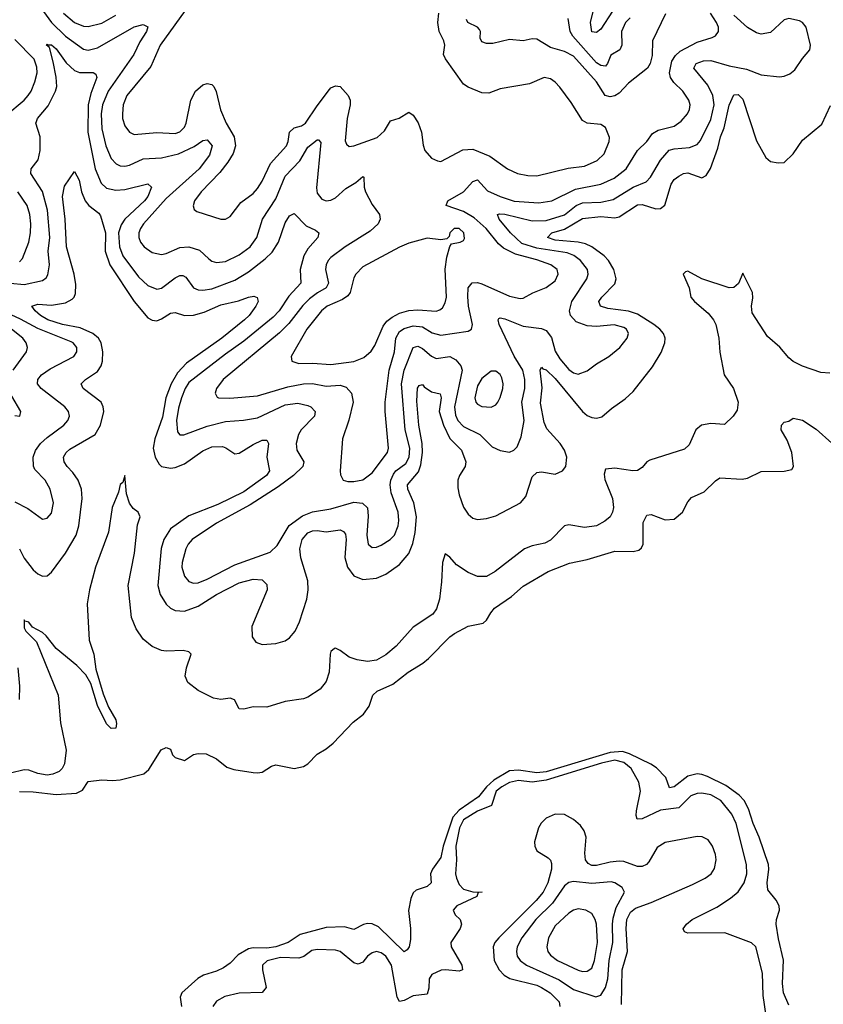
# Model space of a CAD drawing. Header units: inches. Extents: x 1843162 to 1959474, y 907081 to 1016326.
# Tile 114 of 256: x 1851271 to 1854781, y 980639 to 984942. Entities that reach past the tile are written whole.
import ezdxf

# ---------------------------------------------------------------- set-up
doc = ezdxf.new("R2010")
doc.units = ezdxf.units.IN
doc.header["$MEASUREMENT"] = 0
doc.layers.add('B8958', color=7, linetype='Continuous')

msp = doc.modelspace()

# ---------------------------------------------------------------- linework, layer by layer
at = {"layer": 'B8958', "color": 5}
for points, elevation in [([(1851308.8, 985068.8), (1851409.6, 984929.6), (1851470, 984869.3), (1851550, 984812.6), (1851570, 984808.8), (1851610, 984819.4), (1851770.2, 984910.2), (1851810, 984920.7), (1851830, 984910.5), (1851824.5, 984890), (1851795.5, 984844.5), (1851769.6, 984790), (1851656.9, 984630), (1851631.9, 984570), (1851626.2, 984530), (1851630, 984465.5), (1851646.9, 984390), (1851670, 984335.2), (1851692.3, 984312.3), (1851710, 984303.9), (1851730, 984302.3), (1851750, 984306.3), (1851810, 984334.3), (1851890, 984338.9), (1851963.8, 984356.2), (1852032.8, 984387.2), (1852070, 984413.4), (1852090, 984416.5), (1852110.9, 984390), (1852099.2, 984350), (1852054.7, 984290), (1851910, 984159.9), (1851811.5, 984050), (1851798.8, 984030), (1851791.6, 984010), (1851791, 983990), (1851799, 983970), (1851814.7, 983950), (1851850, 983925), (1851890, 983915.5), (1851910, 983919.8), (1851970, 983946.7), (1852010, 983949.6), (1852055.5, 983935.5), (1852096.3, 983896.3), (1852110, 983887), (1852130, 983881.5), (1852170, 983884.6), (1852230, 983914.2), (1852276.8, 983950), (1852306.4, 983990), (1852332, 984070), (1852390, 984159.3), (1852430, 984257.9), (1852494.7, 984325.3), (1852530, 984385.4), (1852570, 984417.2), (1852576.4, 984416.4), (1852585.5, 984405.5), (1852567, 984207), (1852570, 984184.4), (1852590, 984157.6), (1852610, 984151.1), (1852630, 984153.8), (1852650, 984164.1), (1852695.9, 984204.1), (1852738.9, 984230), (1852770, 984257), (1852774.5, 984254.5), (1852775.8, 984210), (1852781.4, 984190), (1852810, 984134.6), (1852842.8, 984090), (1852846, 984070), (1852836.9, 984050), (1852801.9, 984018.1), (1852693, 983950), (1852630, 983902.5), (1852618, 983890), (1852608.8, 983870), (1852606.5, 983850), (1852620.3, 983790), (1852609.5, 983770), (1852571.1, 983748.9), (1852537.2, 983722.8), (1852507.1, 983692.9), (1852445.7, 983614.3), (1852405.9, 983574.1), (1852159.8, 983370), (1852130.2, 983330), (1852124.9, 983310), (1852132.9, 983292.9), (1852138.8, 983290), (1852188.2, 983288.2), (1852310, 983298.4), (1852442.3, 983337.7), (1852510, 983350.9), (1852550, 983351.8), (1852610, 983340.9), (1852670, 983344.3), (1852696.2, 983336.2), (1852719.8, 983310), (1852727.3, 983270), (1852708.6, 983191.4), (1852680.8, 983110), (1852670.3, 982970.3), (1852672.8, 982952.8), (1852684.4, 982930), (1852703.5, 982923.5), (1852730, 982923.2), (1852770, 982931), (1852810, 982961.6), (1852876.8, 983050), (1852882.3, 983070), (1852866.8, 983230), (1852867.3, 983270), (1852884.2, 983410), (1852908.1, 983490), (1852913.7, 983550), (1852930, 983578.8), (1852950, 983592.9), (1852990, 983604.2), (1853030, 983599.5), (1853073.1, 983573.1), (1853110, 983562.8), (1853230, 983580.8), (1853244.2, 983590), (1853248.8, 983610), (1853231.7, 983690), (1853227.8, 983732.2), (1853230.4, 983769.6), (1853247.5, 983792.5), (1853270, 983793.4), (1853290, 983787.8), (1853410, 983733.5), (1853456.4, 983723.6), (1853470, 983725.2), (1853511.8, 983748.2), (1853570, 983771.1), (1853610, 983801.2), (1853623.7, 983830), (1853619, 983850), (1853590.9, 983870), (1853530, 983892.6), (1853436.7, 983916.7), (1853383.9, 983943.9), (1853362.2, 983962.2), (1853308.9, 984030), (1853255.9, 984075.9), (1853210, 984103.1), (1853133, 984130), (1853141.5, 984150), (1853210, 984189.6), (1853250, 984234.6), (1853270, 984242.7), (1853314.4, 984194.4), (1853370, 984168.6), (1853430.8, 984149.2), (1853538.4, 984141.6), (1853595.4, 984150), (1853698.6, 984201.4), (1853810, 984222.8), (1853868.1, 984250), (1853920.2, 984290), (1853969.9, 984370.1), (1854010, 984409.3), (1854035.3, 984444.7), (1854060.5, 984459.5), (1854130, 984477), (1854161, 984499), (1854188.2, 984530), (1854197.3, 984550), (1854199.5, 984570), (1854194, 984590), (1854168.3, 984630), (1854127.6, 984667.6), (1854113.6, 984690), (1854109.9, 984710.1), (1854119.5, 984760.5), (1854134.9, 984785.1), (1854156.3, 984803.7), (1854230, 984844), (1854296.4, 984863.6), (1854310, 984871.5), (1854324.1, 984890), (1854323, 984910), (1854314.8, 984930), (1854288.6, 984970)], 560), ([(1851462.7, 984970), (1851510, 984929.6), (1851550, 984913.3), (1851570, 984912), (1851630, 984927.1), (1851690, 984961.3)], 580), ([(1852012.3, 985007.7), (1851883.9, 984830), (1851843.2, 984736.8), (1851738.8, 984610), (1851723, 984570), (1851719.1, 984530), (1851719.8, 984510), (1851730, 984477.6), (1851750.8, 984450.8), (1851770, 984440.6), (1851870, 984449.5), (1851950, 984444.5), (1851970, 984451.8), (1851990, 984471.6), (1851997.9, 984490), (1852017.8, 984590), (1852038.1, 984630), (1852070, 984657.6), (1852090, 984663.5), (1852110, 984659.1), (1852119.1, 984650), (1852128.4, 984628.4), (1852147.9, 984547.9), (1852173.2, 984490), (1852207.8, 984430), (1852212.8, 984390), (1852203.2, 984356.8), (1852180.6, 984319.4), (1852145.1, 984274.9), (1852064.1, 984190), (1852034.9, 984150), (1852028, 984128), (1852033.1, 984113.1), (1852044.1, 984104.1), (1852150, 984070.3), (1852170, 984070.3), (1852190, 984081.3), (1852237.3, 984142.7), (1852290, 984182.6), (1852310, 984204.7), (1852330, 984236), (1852366.3, 984313.7), (1852436.2, 984390), (1852444.1, 984410), (1852450, 984451.1), (1852470, 984468.9), (1852502, 984478), (1852519.9, 984490), (1852570, 984566), (1852623.7, 984636.3), (1852630, 984643.9), (1852650, 984652.6), (1852671.1, 984650), (1852705.8, 984610), (1852713.9, 984590), (1852715, 984570), (1852701.5, 984510), (1852692.3, 984412.3), (1852698.2, 984398.2), (1852710, 984387.9), (1852730, 984390.2), (1852832.2, 984427.7), (1852864.4, 984455.6), (1852890, 984500.4), (1852928.5, 984511.5), (1852970, 984537.6), (1852990, 984524.9), (1853011.4, 984491.4), (1853025.4, 984450), (1853033, 984393), (1853040.7, 984370), (1853070, 984336.5), (1853095.3, 984324.7), (1853110, 984321.6), (1853206.4, 984373.6), (1853250, 984376.1), (1853325.1, 984345.1), (1853402, 984290), (1853444.9, 984270), (1853490, 984260.9), (1853530, 984259.5), (1853666.8, 984293.2), (1853738.3, 984301.7), (1853794, 984326), (1853824.2, 984355.8), (1853846.3, 984410), (1853847.7, 984427.7), (1853830.5, 984470.5), (1853810, 984483.7), (1853750, 984489.8), (1853730, 984502), (1853680, 984580), (1853630, 984647.3), (1853610, 984669.6), (1853590, 984683.6), (1853562, 984690), (1853498, 984662), (1853370, 984639.1), (1853319.7, 984620.3), (1853290, 984622.7), (1853230, 984647.4), (1853210, 984660.4), (1853130.5, 984770.5), (1853121.6, 984790), (1853127.4, 984830), (1853123.4, 984850), (1853103.8, 984890), (1853096.8, 984930), (1853101.5, 984970)], 580), ([(1854091.9, 984968.1), (1854034.6, 984850), (1854034.2, 984785.8), (1854024.7, 984750), (1854013.6, 984730), (1853930, 984664.6), (1853890, 984620.8), (1853870, 984608.7), (1853850, 984604.9), (1853828.2, 984610), (1853790, 984670.4), (1853690, 984782.6), (1853650, 984803.6), (1853590, 984819.9), (1853530, 984857.2), (1853510, 984858.5), (1853470, 984849.9), (1853410, 984855), (1853337.4, 984837.4), (1853310, 984838.4), (1853290, 984845.3), (1853281.7, 984861.7), (1853283.5, 984890), (1853279.3, 984899.3), (1853271.3, 984910), (1853228.6, 984930), (1853222.1, 984942.1)], 560), ([(1853860.5, 984979.5), (1853810, 984900.2), (1853790, 984886.3), (1853770, 984888.6), (1853764.3, 984930), (1853778.2, 984990)], 520), ([(1851170, 983796.1), (1851290, 983785.2), (1851370, 983802.6), (1851386.4, 983813.6), (1851393.6, 983826.4), (1851400.2, 983870), (1851395.3, 983930), (1851402.9, 983990), (1851392.7, 984110), (1851370, 984191.8), (1851319.5, 984270), (1851320.7, 984290), (1851351, 984329), (1851359.9, 984370), (1851359.4, 984430), (1851341.6, 984490), (1851343.4, 984496.6), (1851347.8, 984510), (1851395.1, 984564.9), (1851427.3, 984630), (1851432.5, 984650), (1851430.4, 984690.4), (1851417.3, 984757.3), (1851400.2, 984820.2), (1851388.4, 984830), (1851390, 984836), (1851391.9, 984831.9), (1851410, 984832.6), (1851430, 984814.8), (1851474, 984754), (1851510, 984720.5), (1851531.7, 984711.7), (1851591.4, 984711.4), (1851603.7, 984703.7), (1851608.3, 984690), (1851581.2, 984618.8), (1851570.3, 984570), (1851567.6, 984450), (1851600.7, 984290), (1851627.2, 984227.2), (1851650, 984206), (1851690, 984196.5), (1851730, 984199.9), (1851830, 984224.9), (1851846, 984210), (1851831.1, 984170), (1851816, 984150), (1851729.7, 984070), (1851714, 984046), (1851702.8, 984010), (1851707.2, 983950), (1851721.8, 983910), (1851790, 983818.4), (1851830, 983780.8), (1851870, 983764.5), (1851890, 983768.9), (1851950, 983814), (1851970, 983824.2), (1851983.5, 983823.5), (1851996.4, 983816.4), (1852030.6, 983770.6), (1852050, 983760.8), (1852070, 983759.3), (1852110, 983766), (1852210, 983803.7), (1852270, 983839.4), (1852343.5, 983896.5), (1852374.1, 983925.9), (1852401.6, 983970), (1852430, 984054.6), (1852450, 984084.6), (1852470, 984095.3), (1852521.6, 984041.6), (1852562.3, 984022.3), (1852578, 984010), (1852573.2, 983990), (1852530, 983940.2), (1852512.2, 983910), (1852495.2, 983850), (1852498.3, 983790), (1852446.4, 983733.6), (1852403.9, 983670), (1852378.5, 983641.5), (1852250, 983537), (1852170, 983480.9), (1852010, 983356.2), (1851993.6, 983330), (1851978.2, 983290), (1851964.4, 983244.4), (1851955.6, 983190), (1851960.5, 983140.5), (1851970, 983127.4), (1851987.1, 983127.1), (1852090, 983165.4), (1852170, 983186.6), (1852248.5, 983191.5), (1852310, 983202.6), (1852430, 983259.5), (1852485.8, 983265.8), (1852530, 983255.3), (1852542, 983250), (1852561.5, 983230), (1852558, 983210), (1852500.1, 983150), (1852487.9, 983130), (1852477.8, 983090), (1852481.4, 983061.4), (1852512.1, 983010), (1852507.6, 982990), (1852466.6, 982950), (1852399.9, 982900.1), (1852278, 982822), (1852130, 982741.1), (1852023.5, 982670), (1852006.1, 982650), (1851996.2, 982630), (1851980.5, 982570), (1851979.5, 982550), (1851990.2, 982510), (1852010, 982486.9), (1852030, 982479.3), (1852050, 982480.8), (1852090, 982497.1), (1852210, 982559.9), (1852364.3, 982615.7), (1852395.9, 982644.1), (1852448, 982732), (1852506.1, 982773.9), (1852550, 982791.8), (1852630, 982803.8), (1852730, 982833.5), (1852768.5, 982828.5), (1852789.5, 982809.5), (1852792.3, 982772.3), (1852786.9, 982690), (1852792.9, 982650), (1852810, 982634.9), (1852830, 982637.1), (1852850, 982645.9), (1852888.7, 982670), (1852908.2, 982690), (1852924, 982730), (1852927, 982753), (1852923.7, 982790), (1852894.1, 982874.1), (1852888.5, 982910), (1852891.5, 982930), (1852903.5, 982956.5), (1852914.4, 982970), (1852957, 983003), (1852972.2, 983030), (1852974.5, 983070), (1852954.8, 983150), (1852939.3, 983350), (1852949.6, 983410), (1852990, 983510.1), (1853010, 983515), (1853030, 983504.7), (1853070, 983471.3), (1853090, 983461.7), (1853150, 983469.5), (1853176.2, 983456.2), (1853197.6, 983430), (1853203.3, 983410), (1853169.7, 983250), (1853174.1, 983214.1), (1853184.6, 983190), (1853210, 983163.9), (1853280.2, 983130), (1853335.3, 983075.3), (1853370, 983059.6), (1853410, 983052.4), (1853430, 983060.5), (1853444.2, 983075.8), (1853460.8, 983119.2), (1853474.9, 983190), (1853464.7, 983270), (1853476.7, 983330), (1853477.1, 983370), (1853468.7, 983410), (1853431.3, 983471.3), (1853364.9, 983610), (1853361.4, 983630), (1853364.2, 983635.8), (1853370, 983639.1), (1853390, 983635), (1853470, 983602.2), (1853550, 983592.8), (1853570, 983583.2), (1853593.6, 983553.6), (1853610, 983493.7), (1853630, 983460.2), (1853670, 983413.2), (1853690, 983398.9), (1853710, 983392.9), (1853750, 983406.9), (1853790, 983437.7), (1853844.7, 983470), (1853892.1, 983510), (1853924.5, 983550), (1853930.7, 983570), (1853921.5, 983590), (1853910, 983596.8), (1853868.1, 983608.1), (1853790, 983600.9), (1853750, 983603.8), (1853702.1, 983622.1), (1853676.8, 983650), (1853671.9, 983670), (1853682.4, 983710), (1853748.5, 983810), (1853754.7, 983830), (1853750.6, 983850), (1853720.5, 983890), (1853691.5, 983911.5), (1853662.6, 983922.6), (1853530, 983943.4), (1853464, 983964), (1853414.5, 984010), (1853365.6, 984070), (1853358, 984090), (1853366.2, 984093.8), (1853390, 984092.4), (1853510, 984062.7), (1853570, 984065), (1853650, 984089.4), (1853701.9, 984130), (1853730, 984141.4), (1853810, 984144.8), (1853863.4, 984156.6), (1853950, 984209.7), (1854007, 984233), (1854026.6, 984253.4), (1854070, 984328.6), (1854107.8, 984372.2), (1854130, 984378.3), (1854197, 984383), (1854230, 984396.8), (1854245.3, 984414.7), (1854290, 984505.2), (1854304, 984570), (1854298.9, 984610), (1854276.5, 984656.5), (1854215.4, 984730), (1854226.2, 984750), (1854257.5, 984762.5), (1854290, 984763.3), (1854370, 984739.9), (1854446.1, 984726.1), (1854510, 984701.7), (1854590, 984692), (1854610, 984694.9), (1854634.7, 984705.3), (1854656.8, 984723.2), (1854690, 984773), (1854722, 984810), (1854725.6, 984830), (1854706.3, 984910), (1854690, 984929.6), (1854677, 984937), (1854630, 984947.6), (1854610, 984940.7), (1854550, 984886), (1854510, 984879.1), (1854490, 984884.2), (1854450, 984908.2), (1854390, 984961.5)], 540), ([(1853937.7, 984950), (1853917, 984930), (1853899.4, 984890), (1853900.7, 984830), (1853891.8, 984810), (1853853.1, 984786.9), (1853839, 984750), (1853830, 984738.8), (1853810, 984741.2), (1853790, 984753.5), (1853687.3, 984870), (1853675.3, 984890), (1853666.5, 984946.5)], 540), ([(1851210, 984523.1), (1851289.8, 984590), (1851307.1, 984610), (1851320.5, 984630), (1851337.1, 984670), (1851346.3, 984710), (1851345.8, 984734.2), (1851334.2, 984770), (1851250, 984854.7)], 560), ([(1851270, 982630.2), (1851290, 982589.4), (1851330, 982538.2), (1851350, 982520.2), (1851370, 982510.2), (1851390, 982512.2), (1851410, 982527.1), (1851470, 982610.2), (1851516.9, 982690), (1851529, 982730), (1851544, 982850), (1851539.9, 982890), (1851526.6, 982930), (1851503.3, 982963.3), (1851477.5, 982990), (1851465.4, 983010), (1851462, 983030), (1851473, 983050), (1851490, 983064.6), (1851599.8, 983130), (1851623, 983170), (1851637.9, 983230), (1851635.9, 983250), (1851626.8, 983270), (1851548, 983330), (1851539.8, 983350), (1851558.8, 983370), (1851610, 983404.8), (1851626.6, 983430), (1851632.3, 983450), (1851633.7, 983490), (1851626.5, 983530), (1851615.4, 983550), (1851589.9, 983570), (1851535, 983595), (1851457.4, 983610), (1851394.2, 983630), (1851361.3, 983650), (1851338, 983670), (1851324.2, 983690), (1851350, 983699), (1851410, 983695), (1851470, 983704.2), (1851499.7, 983720.3), (1851509.1, 983730), (1851514.5, 983745.5), (1851515.2, 983784.8), (1851508.3, 983830), (1851474.9, 983950), (1851468.6, 984070), (1851457.1, 984170), (1851466.2, 984213.8), (1851510, 984278.8), (1851530, 984240.7), (1851540.4, 984190), (1851556.3, 984150), (1851572.5, 984130), (1851616.2, 984096.2), (1851624.3, 984084.3), (1851645.1, 984010), (1851643.5, 983930), (1851664.5, 983870), (1851770, 983710.1), (1851830, 983639.4), (1851850, 983628.8), (1851870, 983626.7), (1851890, 983634), (1851930, 983659.8), (1851950, 983662.7), (1851990, 983648.6), (1852030, 983650.6), (1852076.1, 983663.9), (1852150, 983695.9), (1852226.4, 983713.6), (1852270, 983730.1), (1852293.5, 983733.5), (1852308.2, 983728.2), (1852311.7, 983710), (1852302.3, 983690), (1852273.5, 983650), (1852253.1, 983630), (1852154.4, 983550), (1851999.4, 983440.6), (1851960.6, 983399.4), (1851932.9, 983350), (1851908.8, 983290), (1851894.6, 983205.4), (1851860.4, 983110), (1851854.4, 983070), (1851862.5, 983030), (1851879.5, 982999.5), (1851890, 982989.6), (1851930, 982981.8), (1851950, 982984.7), (1851990, 983000.5), (1852070, 983057.5), (1852110, 983075.3), (1852156.7, 983076.7), (1852171.6, 983071.6), (1852210, 983044.7), (1852230, 983047.8), (1852290, 983085.3), (1852330, 983104.5), (1852350, 983104.9), (1852358.2, 983090), (1852350.1, 983030), (1852362.5, 982970), (1852348.6, 982950), (1852250, 982878.7), (1852136.4, 982823.6), (1852010, 982774.2), (1851930, 982717.2), (1851900.5, 982670), (1851888.5, 982631.5), (1851873.9, 982470), (1851884, 982430), (1851910, 982387.8), (1851930.1, 982370.1), (1851950, 982360.7), (1851990, 982357.1), (1852050, 982379.4), (1852130, 982429.7), (1852230, 982481.5), (1852290, 982497.3), (1852330, 982494.3), (1852350, 982474), (1852351.2, 982450), (1852285, 982290), (1852285.5, 982245.5), (1852301.7, 982221.7), (1852330, 982211), (1852390, 982215.5), (1852430, 982228.2), (1852450, 982240.9), (1852474.5, 982270), (1852492.8, 982310), (1852524.8, 982410), (1852531.4, 982450), (1852529.5, 982490), (1852499.4, 982590), (1852493.8, 982630), (1852505.1, 982670), (1852530, 982699.1), (1852550, 982708.5), (1852570, 982709.6), (1852610, 982703.8), (1852670, 982712.5), (1852685.8, 982705.7), (1852693.4, 982693.4), (1852696.3, 982670), (1852691.2, 982591.2), (1852703.3, 982550), (1852730, 982511.8), (1852770, 982496.2), (1852830, 982502), (1852870, 982518.5), (1852930, 982560.5), (1852970.9, 982609.1), (1852987.5, 982652.5), (1852998.8, 982701.2), (1853004.5, 982770), (1852993, 982830), (1852966.2, 982890), (1852965.1, 982910), (1853013.2, 982966.8), (1853023, 982997), (1853029.7, 983050), (1853028.9, 983090), (1853013.9, 983170), (1853005.7, 983274.3), (1853008.7, 983331.3), (1853016.4, 983343.6), (1853030, 983347.7), (1853037.7, 983337.7), (1853070, 983316), (1853107.7, 983307.7), (1853111.6, 983290), (1853103.8, 983230), (1853121.5, 983170), (1853150, 983111.3), (1853201, 983061), (1853219.1, 983010), (1853216.1, 982990), (1853191.8, 982950), (1853185, 982930), (1853184.4, 982895.6), (1853190, 982865.5), (1853210, 982811.1), (1853230, 982780.5), (1853250, 982763.9), (1853270, 982758.4), (1853310, 982762.3), (1853350, 982774.4), (1853457.8, 982830), (1853481.7, 982858.3), (1853510, 982944.9), (1853530, 982963.7), (1853550, 982966.3), (1853610, 982956.4), (1853641.8, 982970), (1853656.5, 982990), (1853660.6, 983030), (1853650, 983060.3), (1853631.2, 983090), (1853574.2, 983154.2), (1853561.9, 983181.9), (1853546.2, 983266.2), (1853553.4, 983333.4), (1853543.7, 983410), (1853550, 983423.1), (1853556.3, 983416.3), (1853570, 983412.5), (1853610, 983374.7), (1853730, 983229.6), (1853750, 983212.5), (1853770, 983203.1), (1853790, 983200.5), (1853813.3, 983206.7), (1853856.5, 983243.5), (1853915.5, 983284.5), (1853950, 983316.9), (1854035.2, 983424.8), (1854072.9, 983487.1), (1854089, 983530), (1854089.8, 983550), (1854083.4, 983570), (1854066.6, 983590), (1854041, 983610), (1853970, 983655.1), (1853930, 983668.4), (1853840.1, 983680.1), (1853808.6, 983690), (1853801, 983710), (1853813.5, 983730), (1853870, 983787.9), (1853876.9, 983810), (1853866.7, 983850), (1853842.9, 983890), (1853823.9, 983910), (1853770, 983948.7), (1853741.9, 983961.9), (1853710, 983970), (1853610, 983978.9), (1853576.4, 983990), (1853594.7, 984010), (1853650, 984026.7), (1853730, 984073.5), (1853810, 984081.9), (1853870, 984076.2), (1853890, 984079.9), (1853970, 984132.8), (1853990, 984133.8), (1854050, 984115.7), (1854070, 984116.8), (1854088.6, 984131.4), (1854116.5, 984223.5), (1854130, 984242.9), (1854150, 984258.5), (1854170, 984270.2), (1854190, 984272.5), (1854250, 984250.3), (1854270, 984261.7), (1854288.3, 984291.7), (1854320, 984380), (1854332.3, 984430), (1854348.2, 984470), (1854370, 984568.9), (1854390, 984614), (1854410, 984615.3), (1854430, 984594.6), (1854490, 984413.1), (1854530, 984339.3), (1854550, 984322), (1854583.9, 984316.1), (1854610, 984318.4), (1854650, 984355.8), (1854690, 984416), (1854774.5, 984485.5), (1854812.9, 984567.1)], 520), ([(1851270, 983883.7), (1851282.3, 983897.7), (1851310.7, 983969.3), (1851318.2, 984010), (1851319.2, 984050), (1851315.6, 984090), (1851302.9, 984130), (1851262.5, 984190)], 560), ([(1854810, 983397.6), (1854770, 983399.5), (1854690, 983428.4), (1854650, 983448.5), (1854630, 983464.9), (1854591.3, 983511.3), (1854538, 983558), (1854470, 983661.1), (1854466.9, 983690), (1854473.2, 983726.8), (1854472, 983750), (1854430, 983834), (1854410.7, 983789.3), (1854390, 983772.1), (1854370, 983770.1), (1854250, 983810.2), (1854190, 983843.2), (1854179.6, 983840.4), (1854169.8, 983830), (1854195.8, 983770), (1854202, 983730), (1854218.4, 983710), (1854279, 983659), (1854301.9, 983630), (1854311.4, 983610), (1854325.2, 983550), (1854329.3, 983489.3), (1854348, 983390), (1854388.6, 983330), (1854409.6, 983270), (1854404.9, 983235.1), (1854387.3, 983210), (1854350, 983172.4), (1854290, 983177.6), (1854249.6, 983170), (1854223.8, 983150), (1854195.4, 983084.6), (1854175.2, 983064.8), (1854023.6, 983016.4), (1854009.9, 983010.1), (1853990, 982985.2), (1853970, 982971.9), (1853949.9, 982970.1), (1853870, 982981.7), (1853830, 982977.3), (1853823.6, 982956.4), (1853827, 982933), (1853861, 982850), (1853865.3, 982810), (1853860.8, 982790), (1853849.7, 982770), (1853826.3, 982750), (1853790, 982730.2), (1853737.5, 982722.5), (1853670, 982733.9), (1853650, 982730.2), (1853590, 982667.4), (1853565.1, 982654.9), (1853510, 982643.1), (1853475.8, 982630), (1853347.6, 982530), (1853310, 982508.7), (1853270, 982508.7), (1853230, 982526.3), (1853179.1, 982559.1), (1853150, 982592.8), (1853130, 982607.4), (1853117.2, 982570), (1853114, 982486), (1853105, 982410), (1853092.1, 982367.9), (1853075.3, 982344.7), (1852990, 982286.7), (1852916, 982204), (1852870, 982166.9), (1852830, 982143.8), (1852790, 982136.8), (1852744.4, 982144.4), (1852710, 982156.1), (1852670, 982186), (1852650, 982196), (1852646.3, 982193.7), (1852630, 982180.4), (1852626.6, 982170), (1852622.4, 982090), (1852609.9, 982050.1), (1852583.9, 982016.1), (1852530, 981982), (1852510, 981973.8), (1852430, 981962.2), (1852350, 981938), (1852290, 981939.5), (1852250, 981929.1), (1852230, 981930.3), (1852208.4, 981970), (1852190, 981976.6), (1852150, 981971.2), (1852117, 981977), (1852050, 982010.8), (1852005.4, 982045.4), (1851993.4, 982073.4), (1851999, 982110), (1852019.1, 982170), (1852010, 982180.2), (1851985.1, 982185.1), (1851910, 982181.8), (1851890, 982185.1), (1851850, 982202.2), (1851810, 982234.5), (1851779.4, 982279.4), (1851758.6, 982330), (1851744.9, 982470), (1851772.7, 982610), (1851785.6, 982734.4), (1851796.9, 982770), (1851788.9, 982790), (1851766.5, 982806.5), (1851749.6, 982829.6), (1851737.7, 982870), (1851730, 982950.6), (1851720.7, 982919.3), (1851710, 982910.5), (1851702.5, 982877.5), (1851675.2, 982810), (1851657.9, 982702.1), (1851601.9, 982550), (1851575.4, 982450), (1851565.2, 982390), (1851574.8, 982230), (1851594.6, 982170), (1851603.8, 982103.8), (1851635.4, 981995.4), (1851658, 981938), (1851690, 981882), (1851693.6, 981866.4), (1851690, 981846.4), (1851670, 981845.2), (1851650, 981864.2), (1851610, 981944.4), (1851581.7, 982041.7), (1851559.6, 982079.6), (1851520.1, 982120.1), (1851430, 982194.7), (1851386.6, 982250), (1851370, 982264.1), (1851327.1, 982287.1), (1851310, 982309), (1851293.3, 982313.3), (1851290, 982318.8), (1851290, 982284.8), (1851298.1, 982270), (1851343.5, 982223.5), (1851438.7, 981990), (1851449.3, 981870), (1851473.4, 981750), (1851466.5, 981690), (1851456.5, 981670), (1851443.4, 981656.6), (1851415.6, 981644.4), (1851390, 981641.1), (1851350, 981647.2), (1851310, 981663.1), (1851290, 981663.4), (1851230, 981649.7)], 480), ([(1851250, 982835.4), (1851306.5, 982806.5), (1851370, 982758.7), (1851390, 982763.7), (1851410, 982786), (1851418.4, 982830), (1851403.7, 982890), (1851382.6, 982930), (1851336.6, 982976.6), (1851330.3, 982990.3), (1851328.9, 983030), (1851340.1, 983059.9), (1851361.7, 983090), (1851390, 983116.8), (1851464.1, 983170), (1851481.2, 983190), (1851487.8, 983210), (1851484.1, 983230), (1851468, 983250), (1851364.6, 983330), (1851348.5, 983350), (1851349.9, 983370), (1851366.3, 983390), (1851404.3, 983415.7), (1851506.9, 983470), (1851520.8, 983490), (1851520.3, 983510), (1851504.2, 983530), (1851494.8, 983534.8), (1851350, 983592), (1851273.5, 983633.5), (1851170, 983681)], 540), ([(1851241.6, 983410), (1851300.6, 983490), (1851305.2, 983510), (1851299.5, 983530), (1851284.2, 983550), (1851235.5, 983590)], 560), ([(1851250, 983212.4), (1851271.6, 983210), (1851275.4, 983230), (1851236.8, 983296.8)], 560), ([(1851269.4, 981569.4), (1851330, 981567.8), (1851430, 981556.6), (1851518.4, 981561.6), (1851544.4, 981575.6), (1851570, 981613.4), (1851630, 981620.7), (1851676.7, 981616.7), (1851710, 981619.5), (1851813.2, 981646.8), (1851834.9, 981665.1), (1851889.3, 981750.7), (1851910, 981762), (1851930, 981754), (1851938, 981730), (1851950, 981718), (1851990, 981704.7), (1852030, 981731), (1852050, 981736), (1852085.6, 981734.4), (1852130, 981712.7), (1852175.6, 981675.6), (1852205.7, 981665.7), (1852290, 981652.4), (1852310, 981650.2), (1852330, 981654.3), (1852370, 981679.5), (1852390, 981685.3), (1852469.3, 981669.3), (1852510, 981679.1), (1852529.8, 981690.2), (1852570, 981732), (1852610, 981755.8), (1852639.5, 981780.5), (1852727.9, 981872.1), (1852772.9, 981907.1), (1852797.2, 981942.7), (1852814, 981990), (1852832, 982008), (1852901.4, 982038.6), (1852967.1, 982090), (1853031.1, 982130), (1853056, 982150), (1853150, 982245.7), (1853170, 982260.3), (1853230, 982292), (1853295.1, 982304.9), (1853310, 982318), (1853328.2, 982350), (1853345.4, 982370), (1853418.6, 982421.4), (1853470, 982466.2), (1853579.7, 982530), (1853672.9, 982567.1), (1853750, 982583), (1853870, 982619.4), (1853950, 982617.8), (1853975.7, 982624.3), (1853986.4, 982633.6), (1853994.2, 982650), (1853994.6, 982745.4), (1854010, 982777), (1854030, 982779.5), (1854090, 982756.9), (1854130, 982759), (1854166.2, 982790), (1854190, 982835.5), (1854205.7, 982854.3), (1854260.7, 982879.3), (1854310, 982927), (1854330, 982939.6), (1854426.4, 982933.6), (1854450, 982938.6), (1854510, 982967.9), (1854611, 982969), (1854643.9, 982976.1), (1854651, 982990), (1854644.2, 983050), (1854623.8, 983103.8), (1854597.6, 983150), (1854599.3, 983170), (1854610, 983182.8), (1854630, 983187.3), (1854650, 983200.7), (1854690, 983192.6), (1854750, 983152.4), (1854886.7, 983030)], 460), ([(1851269.2, 981970.7), (1851271.3, 982030), (1851263.6, 982110)], 520), ([(1854630, 980635.1), (1854606.9, 980690), (1854602.8, 980730), (1854607.5, 980832.5), (1854585.7, 980925.7), (1854575.9, 980990), (1854576.3, 981010), (1854589.8, 981050), (1854588.6, 981070), (1854575, 981095), (1854539.4, 981139.4), (1854535.8, 981170), (1854543.4, 981230), (1854541.5, 981250), (1854501.4, 981370), (1854474.2, 981430), (1854454.1, 981494.1), (1854435.2, 981530), (1854413.2, 981553.2), (1854355.3, 981595.3), (1854275.3, 981635.3), (1854250, 981643.4), (1854230, 981645.7), (1854190, 981636.1), (1854130, 981589.8), (1854110, 981584.7), (1854094, 981630), (1854052.5, 981672.5), (1854028.4, 981688.4), (1853934, 981734), (1853903.4, 981743.4), (1853850, 981740.2), (1853570, 981655.2), (1853530, 981650.6), (1853450, 981662.2), (1853410, 981659.7), (1853341.8, 981618.2), (1853310.1, 981590), (1853274.8, 981545.2), (1853190, 981488), (1853163.5, 981456.5), (1853119.9, 981330), (1853110, 981280.3), (1853073.9, 981230), (1853065.2, 981210), (1853068.2, 981170), (1853050, 981153.5), (1853002.3, 981137.7), (1852990, 981126.2), (1852978.8, 981101.2), (1852969, 981049), (1852977.8, 980970), (1852977.7, 980922.3), (1852972.7, 980890), (1852962.8, 980877.2), (1852950, 980868.3), (1852837.4, 980977.4), (1852810.7, 980990.7), (1852790, 980992.2), (1852772.4, 980987.6), (1852730, 980966.1), (1852690, 980977.7), (1852610, 980975.1), (1852495.8, 980944.2), (1852444.1, 980910), (1852390, 980890.9), (1852350, 980884.3), (1852290, 980885.7), (1852270, 980881.5), (1852225.2, 980854.8), (1852190, 980819), (1852161, 980799), (1852130, 980783.9), (1852073.6, 980766.4), (1852048.4, 980751.6), (1851978.6, 980690), (1851972.3, 980670), (1851978, 980630)], 460), ([(1854531.2, 980588.8), (1854518.1, 980678.1), (1854515.7, 980775.7), (1854486.8, 980890), (1854467.5, 980907.5), (1854350.9, 980950.9), (1854189.9, 980949.9), (1854175.3, 980955.3), (1854169.7, 980969.7), (1854184.2, 980990), (1854208.8, 981010), (1854316, 981064), (1854376.5, 981103.5), (1854408.7, 981131.3), (1854436.1, 981170), (1854446.7, 981210), (1854445.3, 981250), (1854400.4, 981430), (1854381.6, 981470), (1854333.6, 981530), (1854290, 981554.2), (1854250, 981562), (1854230, 981560.3), (1854203.2, 981550), (1854150, 981498.2), (1854070, 981487.5), (1853990, 981450.5), (1853968.3, 981448.3), (1853963.7, 981463.7), (1853964.8, 981484.8), (1853982.9, 981570), (1853974.7, 981610), (1853942.4, 981670), (1853910, 981695.7), (1853870, 981705.7), (1853812.7, 981692.7), (1853570, 981618.1), (1853510, 981609.7), (1853450, 981617.7), (1853410.9, 981609.1), (1853376.6, 981590), (1853352.6, 981570), (1853332.4, 981507.6), (1853270, 981483.9), (1853210, 981445.6), (1853192.1, 981410), (1853176.6, 981330), (1853179.3, 981270), (1853173.8, 981210), (1853178.7, 981190), (1853190, 981163.5), (1853210, 981142.2), (1853250, 981130.1), (1853290.3, 981130), (1853272.8, 981127.2), (1853267.7, 981110), (1853180.3, 981070), (1853163.6, 981050), (1853173.1, 981030), (1853194.4, 981010), (1853201, 980990), (1853194.8, 980970), (1853154, 980910), (1853155.2, 980890), (1853201.6, 980810), (1853204.5, 980790), (1853190, 980783.5), (1853130.6, 980790.6), (1853111.5, 980788.5), (1853071.4, 980770), (1853058.8, 980750), (1853058.5, 980710), (1853050, 980683.8), (1852990, 980675.7), (1852950, 980655.7), (1852930, 980651.9), (1852920.2, 980670), (1852895.5, 980810), (1852870, 980849.8), (1852850, 980864.3), (1852830, 980870.5), (1852810, 980864.7), (1852789.4, 980850), (1852770, 980823.5), (1852750, 980814), (1852730, 980820.8), (1852670, 980870.6), (1852650, 980876.2), (1852570, 980878.2), (1852546.3, 980873.7), (1852511.8, 980848.2), (1852490, 980840.9), (1852410, 980844.3), (1852351.1, 980828.9), (1852331.9, 980810), (1852330.9, 980790), (1852347.2, 980712.8), (1852330, 980691.5), (1852230, 980687.8), (1852166.8, 980673.2), (1852130, 980653.1), (1852114.3, 980630)], 480), ([(1853899, 980639), (1853903.3, 980790), (1853925.4, 980870), (1853919.8, 980970), (1853923, 981010), (1853938.6, 981041.4), (1853960.8, 981059.2), (1854030, 981083.7), (1854210, 981162.8), (1854265, 981190), (1854291.2, 981208.8), (1854306.7, 981233.3), (1854313, 981270), (1854310, 981294.3), (1854297.9, 981330), (1854278.5, 981358.5), (1854251.4, 981371.4), (1854230, 981372), (1854090, 981345.8), (1854055.6, 981324.4), (1854018.6, 981261.4), (1854009.2, 981250.8), (1853990, 981240.9), (1853970, 981240.9), (1853910, 981263.1), (1853890, 981264.8), (1853850, 981260.6), (1853790, 981245.7), (1853770, 981245.6), (1853754, 981254), (1853742.1, 981270), (1853739.3, 981299.3), (1853745.7, 981370), (1853737.3, 981397.3), (1853720.9, 981420.9), (1853690, 981446.3), (1853650, 981468.2), (1853610, 981469.8), (1853570, 981452.8), (1853548.8, 981431.2), (1853537.3, 981410), (1853519, 981350), (1853521.1, 981330), (1853530.4, 981310), (1853578.9, 981278.9), (1853589.4, 981269.4), (1853594.5, 981254.5), (1853594.6, 981230), (1853578.5, 981170), (1853557.6, 981130), (1853527.1, 981092.9), (1853363.4, 980930), (1853345.9, 980910), (1853338.6, 980890), (1853343.4, 980830), (1853365, 980790), (1853386.9, 980766.9), (1853412.4, 980752.4), (1853530, 980722.9), (1853550, 980713.3), (1853587.4, 980690), (1853626.8, 980650), (1853630.2, 980630)], 520)]:
    msp.add_lwpolyline(points, dxfattribs=dict(at, elevation=elevation))
for points, elevation in [([(1853168.5, 984030), (1853150.4, 984010), (1853146.2, 983993.8), (1853136.3, 983983.7), (1853110, 983980.5), (1853050, 983986.8), (1852970, 983964.8), (1852930, 983948), (1852770, 983861.3), (1852739, 983830), (1852730, 983814), (1852713.9, 983750), (1852704.1, 983735.9), (1852680.6, 983719.4), (1852613.5, 983690), (1852589.6, 983670), (1852524.7, 983590), (1852456.9, 983470), (1852459.5, 983450), (1852490, 983439.8), (1852550, 983441.4), (1852630, 983435.5), (1852730, 983449), (1852774.1, 983465.9), (1852806.7, 983493.3), (1852822.2, 983517.8), (1852857.9, 983602.1), (1852875.2, 983624.8), (1852897.5, 983642.5), (1852930, 983659.9), (1852970, 983671.2), (1853010, 983674), (1853090, 983668.1), (1853106.5, 983673.5), (1853117.1, 983682.9), (1853130, 983704.9), (1853135, 983730), (1853130, 983852), (1853136.1, 983903.9), (1853149.4, 983950.6), (1853157.2, 983962.8), (1853195.3, 983970), (1853210, 983977.3), (1853213.9, 983986.1), (1853210.7, 984010), (1853190, 984029.7)], 580), ([(1853350, 983406.4), (1853330, 983406.4), (1853290, 983373.6), (1853270, 983341.3), (1853258.5, 983290), (1853262.8, 983270), (1853270, 983262), (1853290, 983252.3), (1853330, 983249.3), (1853350, 983258.3), (1853359.3, 983270), (1853370, 983290.4), (1853380.8, 983330), (1853382.5, 983350), (1853377.6, 983377.6), (1853370, 983392)], 560), ([(1853690, 981176), (1853670, 981171.8), (1853650, 981157.4), (1853598.9, 981081.1), (1853525.4, 981010), (1853464.2, 980930), (1853443.8, 980890), (1853440.7, 980870), (1853444.3, 980850), (1853457.4, 980830), (1853484.1, 980810), (1853626.8, 980746.8), (1853690, 980704.5), (1853787.7, 980672.3), (1853810, 980678.5), (1853830, 980712.4), (1853840.4, 980750), (1853845.2, 980830), (1853862.3, 980910), (1853859.8, 980990), (1853864, 981016), (1853877, 981063), (1853912.9, 981130), (1853902.7, 981150), (1853871.1, 981170), (1853853.9, 981173.9), (1853770, 981167.1)], 540), ([(1853710, 981056.2), (1853690, 981050.6), (1853670, 981037.3), (1853610, 980982), (1853580.5, 980930), (1853574, 980890), (1853578.5, 980870), (1853590, 980853.8), (1853620.7, 980830), (1853710, 980789.1), (1853730, 980783.3), (1853750, 980783.7), (1853770, 980797.2), (1853781.4, 980830), (1853794.3, 980910), (1853790, 980989.3), (1853785, 981010), (1853770, 981035.8), (1853744.5, 981050)], 560)]:
    msp.add_lwpolyline(points, close=True, dxfattribs=dict(at, elevation=elevation))

doc.saveas('drawing.dxf')
